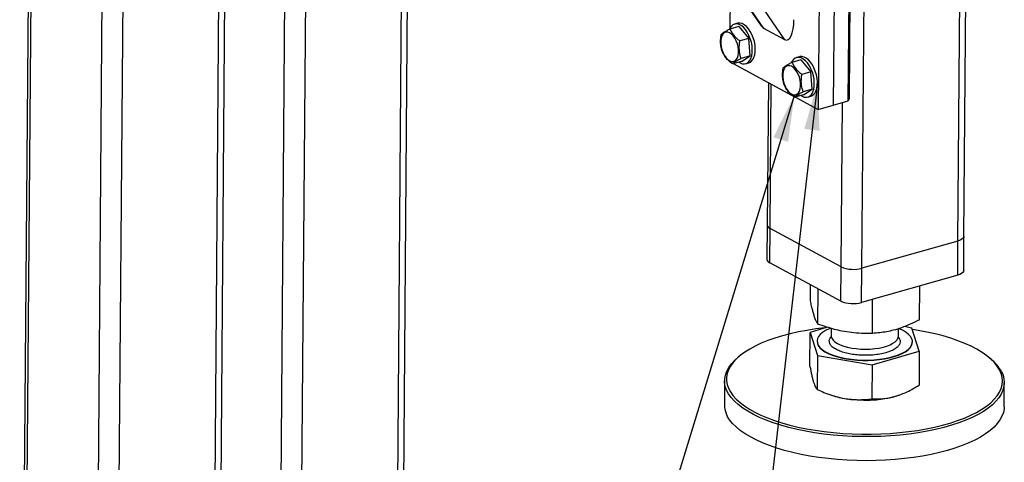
# Model space of a CAD drawing. Header units: millimetres. Extents: x 5 to 589, y 5 to 415.
# Tile 28 of 42: x 440 to 482, y 251 to 270. Entities that reach past the tile are written whole.
import ezdxf

# ---------------------------------------------------------------- set-up
doc = ezdxf.new("R2010")
doc.units = ezdxf.units.MM
doc.layers.add('NOTES', color=6, linetype='Continuous')
doc.layers.add('TRAIT-FORT', color=4, linetype='Continuous', lineweight=25)
doc.dimstyles.new('SLDDIMSTYLE3', dxfattribs={"dimtxt": 0.18, "dimasz": 2, "dimexe": 0, "dimexo": 0.0625, "dimgap": 0, "dimtad": 0, "dimtih": 1, "dimtoh": 1, "dimdec": 0, "dimrnd": 1e-09, "dimzin": 0, "dimdsep": 46, "dimtxsty": 'Standard', "dimsah": 1, "dimcen": 0.09, "dimadec": 0, "dimazin": 0, "dimtfac": 2, "dimtdec": 0, "dimtofl": 0, "dimtmove": 0, "dimatfit": 3, "dimfxl": 1, "dimfrac": 2, "dimtolj": 1, "dimtzin": 0, "dimarcsym": 0})

msp = doc.modelspace()

# ---------------------------------------------------------------- linework, layer by layer
at = {"layer": 'TRAIT-FORT', "color": 4, "linetype": 'Continuous', "lineweight": 25}
for p, q in [((480.391, 260.101), (480.835, 316.594)), ((480.651, 260.301), (481.093, 316.583)), ((476.272, 258.935), (476.718, 315.692)), ((456.26, 236.876), (456.703, 293.368)), ((456.52, 237.075), (456.962, 293.357)), ((472.967, 268.734), (456.951, 291.978)), ((472.065, 269.22), (456.944, 291.163)), ((456.944, 291.109), (471.948, 269.334)), ((475.686, 266.111), (475.819, 283.034)), ((475.853, 283.121), (475.72, 266.198)), ((474.532, 282.669), (474.399, 265.746)), ((475.176, 282.851), (475.043, 265.929)), ((452.141, 235.709), (452.5, 281.513)), ((451.246, 235.768), (451.6, 280.91)), ((440.586, 280.581), (440.144, 224.38)), ((440.269, 224.23), (440.711, 280.513)), ((448.324, 223.7), (448.768, 280.192)), ((448.584, 223.9), (449.026, 280.181)), ((444.205, 222.534), (444.651, 279.291)), ((443.31, 222.593), (443.751, 278.723)), ((470.625, 271.254), (470.609, 269.222)), ((470.996, 269.301), (470.61, 269.191)), ((470.937, 269.436), (470.809, 269.4)), ((470.996, 269.301), (471.424, 268.788)), ((472.967, 268.734), (472.065, 269.22)), ((471.424, 268.788), (471.038, 268.679)), ((471.476, 268.041), (471.424, 268.788)), ((471.1, 267.805), (470.714, 267.696)), ((471.476, 268.041), (471.09, 267.931)), ((471.1, 267.805), (471.476, 268.041)), ((473.657, 267.868), (473.271, 267.759)), ((473.598, 268.004), (473.469, 267.967)), ((473.657, 267.868), (474.084, 267.356)), ((470.756, 267.708), (473.258, 266.361)), ((471.288, 267.706), (471.417, 267.743)), ((474.084, 267.356), (473.699, 267.247)), ((474.136, 266.608), (474.084, 267.356)), ((472.259, 266.898), (472.211, 260.782)), ((472.336, 260.631), (472.385, 266.831)), ((474.136, 266.608), (473.75, 266.499)), ((473.761, 266.373), (474.136, 266.608)), ((473.761, 266.373), (473.375, 266.264)), ((473.417, 266.275), (474.399, 265.746)), ((473.949, 266.274), (474.077, 266.31)), ((475.043, 265.929), (475.686, 266.111)), ((475.72, 266.198), (475.686, 266.111)), ((474.399, 265.746), (475.043, 265.929)), ((475.377, 258.994), (475.433, 266.039)), ((472.211, 260.782), (472.2, 259.31)), ((472.325, 259.16), (472.336, 260.631)), ((475.377, 258.994), (472.336, 260.631)), ((480.64, 258.83), (480.651, 260.301)), ((480.391, 260.101), (476.272, 258.935)), ((480.38, 258.63), (480.391, 260.101)), ((475.366, 257.523), (472.325, 259.16)), ((475.366, 257.523), (475.377, 258.994)), ((476.261, 257.464), (476.272, 258.935)), ((480.38, 258.63), (476.261, 257.464)), ((474.064, 257.533), (474.069, 258.22)), ((478.745, 256.727), (478.756, 258.17)), ((474.379, 256.542), (474.391, 258.047)), ((476.72, 256.139), (476.731, 257.597)), ((474.795, 256.4), (474.053, 256.184)), ((478.419, 256.37), (478.081, 256.428)), ((474.042, 254.724), (474.053, 256.184)), ((474.053, 256.184), (474.369, 255.193)), ((474.958, 256.352), (474.956, 256.04)), ((477.836, 256.017), (477.838, 256.343)), ((478.734, 255.378), (478.419, 256.37)), ((474.35, 255.812), (474.35, 255.797)), ((478.438, 255.765), (478.438, 255.78)), ((471.035, 255.174), (470.962, 255.114)), ((474.369, 255.193), (474.357, 253.733)), ((474.369, 255.193), (476.709, 254.79)), ((476.709, 254.79), (478.734, 255.378)), ((478.734, 255.378), (478.723, 253.918)), ((476.709, 254.79), (476.698, 253.329)), ((481.814, 255.029), (481.742, 255.09)), ((470.381, 254.114), (470.373, 253.084)), ((482.372, 252.99), (482.38, 254.02)), ((474.803, 253.547), (474.894, 253.514)), ((477.709, 253.443), (477.858, 253.49)), ((477.858, 253.49), (477.867, 253.493))]:
    msp.add_line(p, q, dxfattribs=at)
at = {"layer": 'TRAIT-FORT', "color": 4, "linetype": 'Continuous', "lineweight": 25, "flags": 128}
for points in [[(470.216, 268.557), (470.234, 268.426), (470.267, 268.295), (470.314, 268.17), (470.374, 268.056), (470.444, 267.958), (470.521, 267.881), (470.6, 267.827), (470.68, 267.8), (470.756, 267.8), (470.825, 267.827), (470.885, 267.88), (470.931, 267.957), (470.964, 268.055), (470.98, 268.169), (470.979, 268.294), (470.962, 268.425), (470.929, 268.555), (470.881, 268.68), (470.821, 268.794), (470.751, 268.892), (470.675, 268.97), (470.595, 269.023), (470.515, 269.051), (470.439, 269.051), (470.37, 269.024), (470.311, 268.971), (470.264, 268.893), (470.232, 268.796), (470.216, 268.682), (470.216, 268.557)], [(470.992, 267.774), (471.048, 267.741), (471.141, 267.705), (471.231, 267.697), (471.316, 267.716), (471.392, 267.762), (471.457, 267.833), (471.508, 267.928), (471.545, 268.043), (471.566, 268.174), (471.57, 268.317), (471.558, 268.468), (471.529, 268.622), (471.485, 268.773), (471.427, 268.917), (471.356, 269.05), (471.276, 269.167), (471.188, 269.263), (471.096, 269.338), (471.002, 269.386), (470.91, 269.409), (470.822, 269.403), (470.742, 269.37), (470.671, 269.311), (470.612, 269.228), (470.592, 269.186)], [(471.417, 267.743), (471.445, 267.752), (471.52, 267.798), (471.585, 267.87), (471.637, 267.964), (471.674, 268.079), (471.695, 268.21), (471.699, 268.353), (471.687, 268.504), (471.658, 268.658), (471.614, 268.809), (471.555, 268.954), (471.485, 269.086), (471.404, 269.203), (471.317, 269.3), (471.225, 269.374), (471.131, 269.423), (471.039, 269.445), (470.951, 269.44), (470.937, 269.436)], [(473.652, 266.342), (473.708, 266.308), (473.802, 266.272), (473.892, 266.264), (473.976, 266.283), (474.052, 266.329), (474.117, 266.401), (474.169, 266.495), (474.206, 266.61), (474.227, 266.741), (474.231, 266.885), (474.219, 267.035), (474.19, 267.189), (474.146, 267.34), (474.087, 267.485), (474.017, 267.617), (473.936, 267.734), (473.849, 267.831), (473.757, 267.905), (473.663, 267.954), (473.571, 267.976), (473.483, 267.971), (473.402, 267.938), (473.332, 267.879), (473.273, 267.795), (473.253, 267.754)], [(474.077, 266.31), (474.105, 266.32), (474.181, 266.366), (474.246, 266.437), (474.298, 266.532), (474.335, 266.647), (474.356, 266.778), (474.36, 266.921), (474.347, 267.072), (474.319, 267.226), (474.274, 267.377), (474.216, 267.521), (474.146, 267.654), (474.065, 267.771), (473.977, 267.867), (473.885, 267.942), (473.792, 267.99), (473.699, 268.013), (473.612, 268.007), (473.598, 268.004)], [(472.877, 267.125), (472.894, 266.994), (472.928, 266.863), (472.975, 266.738), (473.035, 266.624), (473.105, 266.526), (473.181, 266.449), (473.261, 266.395), (473.341, 266.367), (473.417, 266.367), (473.486, 266.394), (473.545, 266.448), (473.592, 266.525), (473.624, 266.622), (473.64, 266.736), (473.64, 266.861), (473.623, 266.992), (473.589, 267.123), (473.542, 267.248), (473.482, 267.362), (473.412, 267.46), (473.336, 267.537), (473.256, 267.591), (473.176, 267.618), (473.1, 267.619), (473.031, 267.591), (472.972, 267.538), (472.925, 267.461), (472.893, 267.363), (472.877, 267.25), (472.877, 267.125)], [(480.651, 260.301), (480.644, 260.265), (480.613, 260.217), (480.559, 260.173), (480.484, 260.134), (480.391, 260.101)], [(480.651, 260.301), (480.644, 260.265), (480.613, 260.217), (480.559, 260.173), (480.484, 260.134), (480.391, 260.101)], [(480.64, 258.83), (480.632, 258.793), (480.602, 258.745), (480.548, 258.701), (480.473, 258.662), (480.38, 258.63)], [(474.741, 256.384), (474.679, 256.377), (474.292, 256.328), (473.915, 256.269), (473.55, 256.2), (473.198, 256.121), (472.861, 256.032), (472.541, 255.934), (472.239, 255.828), (471.957, 255.714), (471.696, 255.592), (471.458, 255.463), (471.243, 255.328), (471.052, 255.188), (470.887, 255.042), (470.748, 254.892), (470.636, 254.739), (470.551, 254.582), (470.494, 254.424), (470.465, 254.264), (470.464, 254.104), (470.492, 253.943), (470.547, 253.784), (470.631, 253.627), (470.741, 253.471), (470.879, 253.319), (471.043, 253.171), (471.232, 253.028), (471.446, 252.89), (471.683, 252.758), (471.943, 252.632), (472.223, 252.514), (472.524, 252.403), (472.843, 252.301), (473.179, 252.207), (473.53, 252.123), (473.895, 252.048), (474.271, 251.983), (474.658, 251.929), (475.053, 251.885), (475.454, 251.851), (475.86, 251.829), (476.268, 251.818), (476.676, 251.817), (477.084, 251.828), (477.487, 251.85), (477.886, 251.883), (478.277, 251.926), (478.66, 251.98), (479.031, 252.045), (479.39, 252.119), (479.735, 252.203), (480.063, 252.296), (480.374, 252.398), (480.666, 252.509), (480.938, 252.627), (481.188, 252.752), (481.415, 252.884), (481.618, 253.022), (481.796, 253.165), (481.948, 253.313), (482.073, 253.465), (482.172, 253.62), (482.243, 253.777), (482.286, 253.936), (482.301, 254.097), (482.287, 254.257), (482.246, 254.417), (482.177, 254.575), (482.177, 254.575)], [(474.923, 256.363), (474.864, 256.338), (474.714, 256.264), (474.588, 256.184), (474.488, 256.098), (474.414, 256.008), (474.368, 255.915), (474.35, 255.821), (474.361, 255.725), (474.4, 255.631), (474.468, 255.54), (474.562, 255.451), (474.683, 255.368), (474.827, 255.291), (474.993, 255.221), (475.179, 255.158), (475.382, 255.105), (475.599, 255.062)], [(474.956, 256.04), (474.958, 256.007), (474.983, 255.929), (475.035, 255.852), (475.114, 255.779), (475.218, 255.711), (475.345, 255.649), (475.492, 255.595), (475.657, 255.548), (475.836, 255.512)], [(475.599, 255.062), (475.828, 255.028), (476.064, 255.006), (476.305, 254.995), (476.547, 254.995), (476.787, 255.006), (477.022, 255.028), (477.247, 255.061), (477.461, 255.104), (477.66, 255.157), (477.841, 255.219), (478.002, 255.289), (478.14, 255.367), (478.253, 255.45), (478.341, 255.538), (478.401, 255.63), (478.433, 255.724), (478.436, 255.819), (478.411, 255.913), (478.357, 256.006), (478.276, 256.097), (478.169, 256.182), (478.036, 256.263), (477.88, 256.337), (477.854, 256.348)], [(475.836, 255.512), (476.026, 255.485), (476.224, 255.469), (476.424, 255.463), (476.624, 255.469), (476.82, 255.486), (477.007, 255.513), (477.183, 255.55), (477.343, 255.597), (477.485, 255.652), (477.605, 255.714), (477.702, 255.782), (477.774, 255.855), (477.819, 255.932), (477.836, 256.011), (477.836, 256.017)], [(482.177, 254.575), (482.079, 254.732), (481.955, 254.886), (481.804, 255.036), (481.628, 255.182), (481.426, 255.322), (481.201, 255.458), (480.952, 255.587), (480.681, 255.709), (480.391, 255.823), (480.081, 255.93), (479.753, 256.028), (479.409, 256.117), (479.051, 256.197), (478.68, 256.266), (478.44, 256.305)], [(474.35, 255.797), (474.361, 255.711), (474.4, 255.617), (474.468, 255.525), (474.562, 255.437), (474.683, 255.353), (474.827, 255.276), (474.993, 255.206), (475.179, 255.144), (475.382, 255.09), (475.599, 255.047)], [(475.599, 255.047), (475.828, 255.014), (476.064, 254.991), (476.305, 254.98), (476.547, 254.98), (476.787, 254.991), (477.022, 255.013), (477.247, 255.046), (477.461, 255.09), (477.66, 255.143), (477.841, 255.205), (478.001, 255.275), (478.14, 255.352), (478.253, 255.435), (478.341, 255.523), (478.401, 255.615), (478.433, 255.709), (478.438, 255.765)], [(482.254, 254.508), (482.325, 254.347), (482.367, 254.185), (482.38, 254.022), (482.365, 253.86), (482.322, 253.699), (482.25, 253.539), (482.15, 253.382), (482.022, 253.228), (481.868, 253.078), (481.688, 252.933), (481.482, 252.793), (481.252, 252.66), (480.999, 252.533), (480.724, 252.413), (480.428, 252.301), (480.113, 252.198), (479.78, 252.103), (479.43, 252.018), (479.067, 251.943), (478.69, 251.878), (478.302, 251.823), (477.906, 251.779), (477.502, 251.746), (477.093, 251.723), (476.68, 251.713), (476.266, 251.713), (475.852, 251.724), (475.441, 251.747), (475.034, 251.781), (474.634, 251.825), (474.242, 251.88), (473.861, 251.946), (473.491, 252.022), (473.135, 252.107), (472.795, 252.202), (472.471, 252.306), (472.167, 252.418), (471.882, 252.538), (471.619, 252.665), (471.378, 252.799), (471.162, 252.939), (470.97, 253.085), (470.804, 253.235), (470.664, 253.389), (470.552, 253.546), (470.468, 253.706), (470.412, 253.867), (470.384, 254.03), (470.385, 254.192), (470.414, 254.354), (470.472, 254.515), (470.558, 254.673), (470.671, 254.829), (470.812, 254.981), (470.962, 255.114)], [(482.372, 252.99), (482.368, 252.911), (482.339, 252.749), (482.281, 252.589), (482.195, 252.43), (482.081, 252.274), (481.941, 252.123), (481.773, 251.975), (481.58, 251.832), (481.362, 251.696), (481.12, 251.565), (480.856, 251.442), (480.57, 251.326), (480.264, 251.218), (479.94, 251.119), (479.599, 251.03), (479.242, 250.949), (478.872, 250.879), (478.489, 250.819), (478.097, 250.769), (477.697, 250.731), (477.29, 250.703), (476.878, 250.687), (476.465, 250.681), (476.051, 250.687), (475.638, 250.704), (475.229, 250.732), (474.825, 250.771), (474.429, 250.821), (474.042, 250.882), (473.666, 250.953), (473.303, 251.033), (472.955, 251.124), (472.623, 251.223), (472.309, 251.331), (472.014, 251.447), (471.74, 251.571), (471.488, 251.702), (471.259, 251.839), (471.055, 251.981), (470.876, 252.129), (470.723, 252.281), (470.597, 252.437), (470.498, 252.596)]]:
    msp.add_lwpolyline(points, dxfattribs=at)
at = {"layer": 'TRAIT-FORT', "color": 4, "linetype": 'Continuous', "lineweight": 25}
for centre, radius, start, end in [((472.393, 260.806), 0.184, 187.4209, 251.9319), ((472.382, 259.334), 0.184, 187.4209, 251.9319), ((475.909, 260.242), 1.357, 246.935, 285.5404), ((475.897, 258.771), 1.357, 246.935, 285.5404), ((480.647, 253.597), 1.848, 29.521, 50.7986), ((476.12, 256.949), 3.647, 250.3704, 260.6336), ((476.406, 258.376), 5.102, 260.066, 284.7957), ((471.38, 253.083), 1.008, 179.9827, 208.9495)]:
    msp.add_arc(centre, radius, start, end, dxfattribs=at)
for centre, start_param, end_param in [((472.976, 269.795), 2.927927, 4.498723), ((472.073, 270.281), 2.615237, 2.927927)]:
    msp.add_ellipse(centre, major_axis=(-0.072, 1.08), ratio=0.345445, start_param=start_param, end_param=end_param, dxfattribs=at)
for points, knots in [([(470.61, 269.191), (470.564, 269.167), (470.469, 269.118), (470.361, 269.053), (470.283, 268.999), (470.251, 268.971), (470.235, 268.956)], [0, 0, 0, 0, 0.264605, 0.534948, 0.765343, 1, 1, 1, 1]), ([(470.61, 269.191), (470.633, 269.143), (470.68, 269.045), (470.781, 268.909), (470.902, 268.786), (470.992, 268.715), (471.038, 268.679)], [0, 0, 0, 0, 0.2646049, 0.5349477, 0.7653431, 1, 1, 1, 1]), ([(470.287, 268.208), (470.261, 268.298), (470.218, 268.446), (470.205, 268.675), (470.217, 268.835), (470.231, 268.929), (470.235, 268.956)], [0, 0, 0, 0, 0.385549, 0.637642, 0.896546, 1, 1, 1, 1]), ([(471.09, 267.931), (471.064, 268.021), (471.02, 268.169), (471.008, 268.398), (471.019, 268.558), (471.034, 268.652), (471.038, 268.679)], [0, 0, 0, 0, 0.385549, 0.637642, 0.896546, 1, 1, 1, 1]), ([(470.714, 267.696), (470.663, 267.736), (470.56, 267.818), (470.438, 267.949), (470.347, 268.08), (470.307, 268.165), (470.287, 268.208)], [0, 0, 0, 0, 0.264605, 0.534948, 0.765343, 1, 1, 1, 1]), ([(470.714, 267.696), (470.733, 267.712), (470.77, 267.746), (470.857, 267.804), (470.966, 267.867), (471.048, 267.91), (471.09, 267.931)], [0, 0, 0, 0, 0.2646049, 0.5349477, 0.7653431, 1, 1, 1, 1]), ([(472.948, 266.776), (472.922, 266.866), (472.878, 267.014), (472.865, 267.243), (472.877, 267.403), (472.892, 267.497), (472.896, 267.524)], [0, 0, 0, 0, 0.385549, 0.637642, 0.896546, 1, 1, 1, 1]), ([(473.271, 267.759), (473.224, 267.734), (473.13, 267.685), (473.022, 267.621), (472.944, 267.567), (472.912, 267.538), (472.896, 267.524)], [0, 0, 0, 0, 0.264605, 0.534948, 0.765343, 1, 1, 1, 1]), ([(473.271, 267.759), (473.294, 267.71), (473.341, 267.612), (473.441, 267.476), (473.563, 267.353), (473.653, 267.282), (473.699, 267.247)], [0, 0, 0, 0, 0.2646049, 0.5349477, 0.7653431, 1, 1, 1, 1]), ([(473.75, 266.499), (473.724, 266.588), (473.681, 266.737), (473.668, 266.966), (473.68, 267.126), (473.694, 267.22), (473.699, 267.247)], [0, 0, 0, 0, 0.385549, 0.637642, 0.896546, 1, 1, 1, 1]), ([(473.375, 266.264), (473.324, 266.304), (473.22, 266.386), (473.099, 266.516), (473.008, 266.648), (472.968, 266.733), (472.948, 266.776)], [0, 0, 0, 0, 0.264605, 0.534948, 0.765343, 1, 1, 1, 1]), ([(473.375, 266.264), (473.394, 266.28), (473.431, 266.313), (473.518, 266.371), (473.627, 266.434), (473.709, 266.477), (473.75, 266.499)], [0, 0, 0, 0, 0.2646049, 0.5349477, 0.7653431, 1, 1, 1, 1]), ([(474.379, 256.542), (474.358, 256.579), (474.318, 256.65), (474.259, 256.794), (474.207, 256.951), (474.159, 257.124), (474.112, 257.312), (474.08, 257.457), (474.064, 257.533)], [0, 0, 0, 0, 0.202068, 0.3827, 0.555315, 0.692992, 0.838894, 1, 1, 1, 1]), ([(476.72, 256.139), (476.563, 256.137), (476.267, 256.133), (475.831, 256.168), (475.445, 256.228), (475.087, 256.311), (474.74, 256.412), (474.503, 256.497), (474.379, 256.542)], [0, 0, 0, 0, 0.202068, 0.3827, 0.555315, 0.692992, 0.838894, 1, 1, 1, 1]), ([(478.745, 256.727), (478.61, 256.659), (478.353, 256.53), (477.976, 256.38), (477.642, 256.277), (477.332, 256.208), (477.032, 256.162), (476.827, 256.147), (476.72, 256.139)], [0, 0, 0, 0, 0.202068, 0.3827, 0.555315, 0.692992, 0.838894, 1, 1, 1, 1]), ([(475.803, 255.25), (475.72, 255.266), (475.548, 255.3), (475.32, 255.376), (475.123, 255.469), (474.976, 255.579), (474.903, 255.678), (474.876, 255.759), (474.871, 255.838), (474.893, 255.923), (474.949, 255.985), (474.972, 256.01)], [0, 0, 0, 0, 0.120138, 0.247472, 0.3801, 0.515542, 0.650984, 0.717374, 0.783782, 0.911117, 1, 1, 1, 1]), ([(477.824, 255.981), (477.849, 255.952), (477.89, 255.903), (477.911, 255.833), (477.917, 255.754), (477.891, 255.659), (477.826, 255.589), (477.794, 255.555)], [0, 0, 0, 0, 0.210242, 0.348123, 0.486042, 0.750494, 1, 1, 1, 1]), ([(477.794, 255.555), (477.754, 255.522), (477.67, 255.455), (477.482, 255.367), (477.247, 255.291), (476.971, 255.235), (476.719, 255.208), (476.514, 255.199), (476.313, 255.198), (476.07, 255.21), (475.891, 255.237), (475.803, 255.25)], [0, 0, 0, 0, 0.116497, 0.239972, 0.36858, 0.499917, 0.631255, 0.695633, 0.760028, 0.883503, 1, 1, 1, 1]), ([(474.042, 254.724), (474.067, 254.595), (474.105, 254.399), (474.158, 254.182), (474.185, 254.093), (474.198, 254.048)], [0, 0, 0, 0, 0.495251, 0.746818, 1, 1, 1, 1]), ([(474.198, 254.048), (474.225, 253.974), (474.278, 253.824), (474.331, 253.763), (474.357, 253.733)], [0, 0, 0, 0, 0.494511, 1, 1, 1, 1]), ([(477.709, 253.443), (477.879, 253.501), (478.222, 253.62), (478.555, 253.818), (478.723, 253.918)], [0, 0, 0, 0, 0.494511, 1, 1, 1, 1]), ([(474.357, 253.733), (474.547, 253.651), (474.833, 253.527), (475.226, 253.41), (475.426, 253.37), (475.526, 253.35)], [0, 0, 0, 0, 0.495251, 0.746818, 1, 1, 1, 1]), ([(476.698, 253.329), (476.862, 253.328), (477.109, 253.326), (477.449, 253.375), (477.622, 253.42), (477.709, 253.443)], [0, 0, 0, 0, 0.495251, 0.746818, 1, 1, 1, 1]), ([(475.526, 253.35), (475.624, 253.336), (475.82, 253.307), (476.114, 253.294), (476.407, 253.3), (476.601, 253.32), (476.698, 253.329)], [0, 0, 0, 0, 0.246491, 0.494593, 0.746793, 1, 1, 1, 1])]:
    msp.add_open_spline(points, degree=3, knots=knots, dxfattribs=at)

# ---------------------------------------------------------------- leaders
at = {"layer": 'NOTES', "color": 211}
for points in [[(474.36, 266.854), (471.195, 239.442)], [(473.378, 266.364), (463.019, 232.524)]]:
    msp.add_leader(points, dimstyle='SLDDIMSTYLE3', dxfattribs=at)

doc.saveas('drawing.dxf')
